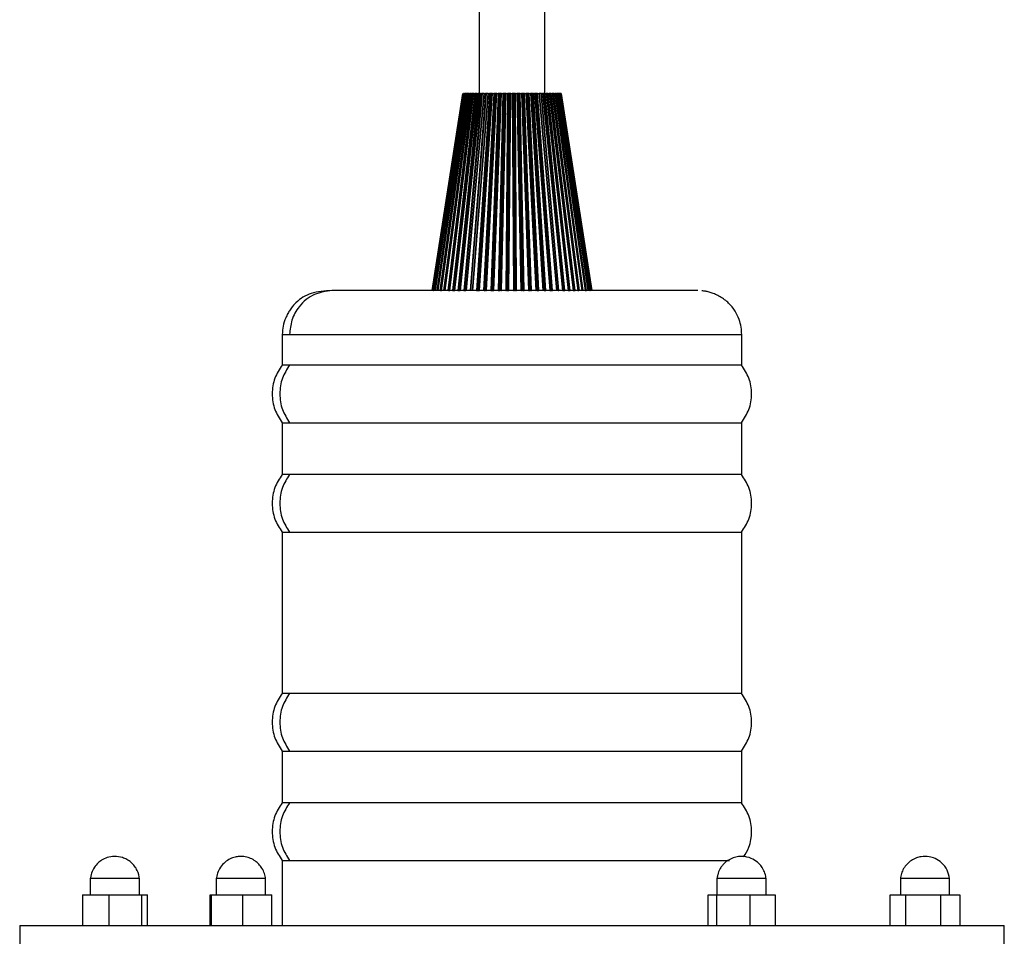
# Model space of a CAD drawing. Header units: millimetres. Extents: x 142 to 1148, y 353 to 845.
# Tile 12 of 139: x 356 to 365, y 368 to 376. Entities that reach past the tile are written whole.
import ezdxf

# ---------------------------------------------------------------- set-up
doc = ezdxf.new("R2010")
doc.units = ezdxf.units.MM

msp = doc.modelspace()

# ---------------------------------------------------------------- linework, layer by layer
at = {"color": 7, "linetype": 'Continuous', "lineweight": 25}
for p, q in [((360.5614, 534.9424), (360.5614, 375.5647)), ((361.1614, 375.5647), (361.1614, 534.9424)), ((360.1314, 373.7647), (360.4115, 375.5647)), ((360.412, 375.5647), (360.133, 373.7647)), ((360.1354, 373.7647), (360.4144, 375.5647)), ((360.4161, 375.5647), (360.1408, 373.7647)), ((360.145, 373.7647), (360.4204, 375.5647)), ((360.1459, 373.7647), (360.4214, 375.5647)), ((360.4243, 375.5647), (360.1551, 373.7647)), ((360.1597, 373.7647), (360.4289, 375.5647)), ((360.1629, 373.7647), (360.4324, 375.5647)), ((360.4365, 375.5647), (360.1758, 373.7647)), ((360.1808, 373.7647), (360.4414, 375.5647)), ((360.1863, 373.7647), (360.4472, 375.5647)), ((360.4525, 375.5647), (360.2028, 373.7647)), ((360.4577, 375.5647), (360.208, 373.7647)), ((360.2157, 373.7647), (360.4659, 375.5647)), ((360.4722, 375.5647), (360.2357, 373.7647)), ((360.4777, 375.5647), (360.2411, 373.7647)), ((360.251, 373.7647), (360.488, 375.5647)), ((360.4954, 375.5647), (360.2743, 373.7647)), ((360.5011, 375.5647), (360.2799, 373.7647)), ((360.2918, 373.7647), (360.5136, 375.5647)), ((360.522, 375.5647), (360.3182, 373.7647)), ((360.5278, 375.5647), (360.3239, 373.7647)), ((360.5417, 375.5647), (360.3373, 373.7647)), ((360.3378, 373.7647), (360.5423, 375.5647)), ((360.5516, 375.5647), (360.367, 373.7647)), ((360.5575, 375.5647), (360.3728, 373.7647)), ((360.5727, 375.5647), (360.3874, 373.7647)), ((360.3886, 373.7647), (360.5739, 375.5647)), ((360.4144, 375.5647), (360.4161, 375.5647)), ((360.4204, 375.5647), (360.4195, 375.5647)), ((360.584, 375.5647), (360.4203, 373.7647)), ((360.4214, 375.5647), (360.4204, 375.5647)), ((360.4214, 375.5647), (360.4243, 375.5647)), ((360.4244, 375.5647), (360.4243, 375.5647)), ((360.59, 375.5647), (360.4262, 373.7647)), ((360.4289, 375.5647), (360.4282, 375.5647)), ((360.4324, 375.5647), (360.4289, 375.5647)), ((360.4324, 375.5647), (360.4365, 375.5647)), ((360.6059, 375.5647), (360.4407, 373.7647)), ((360.4472, 375.5647), (360.4414, 375.5647)), ((360.6064, 375.5647), (360.4418, 373.7647)), ((360.4436, 373.7647), (360.6081, 375.5647)), ((360.4472, 375.5647), (360.4525, 375.5647)), ((360.4659, 375.5647), (360.4577, 375.5647)), ((360.4659, 375.5647), (360.4722, 375.5647)), ((360.619, 375.5647), (360.4776, 373.7647)), ((360.488, 375.5647), (360.4777, 375.5647)), ((360.6249, 375.5647), (360.4834, 373.7647)), ((360.488, 375.5647), (360.4954, 375.5647)), ((360.6397, 375.5647), (360.4969, 373.7647)), ((360.6423, 375.5647), (360.5001, 373.7647)), ((360.5136, 375.5647), (360.5011, 375.5647)), ((360.5024, 373.7647), (360.6446, 375.5647)), ((360.5136, 375.5647), (360.522, 375.5647)), ((360.5417, 375.5647), (360.5278, 375.5647)), ((360.6561, 375.5647), (360.5383, 373.7647)), ((360.5423, 375.5647), (360.5516, 375.5647)), ((360.662, 375.5647), (360.5441, 373.7647)), ((360.6755, 375.5647), (360.5565, 373.7647)), ((360.5727, 375.5647), (360.5575, 375.5647)), ((360.6802, 375.5647), (360.5616, 373.7647)), ((360.5644, 373.7647), (360.6831, 375.5647)), ((360.5739, 375.5647), (360.584, 375.5647)), ((360.6059, 375.5647), (360.59, 375.5647)), ((360.6951, 375.5647), (360.602, 373.7647)), ((360.7009, 375.5647), (360.6077, 373.7647)), ((360.6081, 375.5647), (360.619, 375.5647)), ((360.713, 375.5647), (360.6188, 373.7647)), ((360.6397, 375.5647), (360.6249, 375.5647)), ((360.7198, 375.5647), (360.6258, 373.7647)), ((360.6277, 373.7647), (360.7218, 375.5647)), ((360.6291, 373.7647), (360.7232, 375.5647)), ((360.6423, 375.5647), (360.6397, 375.5647)), ((360.6446, 375.5647), (360.6561, 375.5647)), ((360.6755, 375.5647), (360.662, 375.5647)), ((360.7356, 375.5647), (360.668, 373.7647)), ((360.7412, 375.5647), (360.6735, 373.7647)), ((360.6788, 375.5647), (360.6755, 375.5647)), ((360.6831, 375.5647), (360.6951, 375.5647)), ((360.7518, 375.5647), (360.6833, 373.7647)), ((360.7606, 375.5647), (360.6921, 373.7647)), ((360.696, 373.7647), (360.7645, 375.5647)), ((360.713, 375.5647), (360.7009, 375.5647)), ((360.7198, 375.5647), (360.713, 375.5647)), ((360.7232, 375.5647), (360.7356, 375.5647)), ((360.7772, 375.5647), (360.7358, 373.7647)), ((360.7826, 375.5647), (360.7411, 373.7647)), ((360.7518, 375.5647), (360.7412, 375.5647)), ((360.7916, 375.5647), (360.7494, 373.7647)), ((360.7606, 375.5647), (360.7518, 375.5647)), ((360.801, 375.5647), (360.7588, 373.7647)), ((360.8024, 375.5647), (360.76, 373.7647)), ((360.7643, 373.7647), (360.8067, 375.5647)), ((360.7645, 375.5647), (360.7772, 375.5647)), ((360.7916, 375.5647), (360.7826, 375.5647)), ((360.801, 375.5647), (360.7916, 375.5647)), ((360.8024, 375.5647), (360.801, 375.5647)), ((360.8196, 375.5647), (360.8047, 373.7647)), ((360.8067, 375.5647), (360.8196, 375.5647)), ((360.8247, 375.5647), (360.8098, 373.7647)), ((360.8321, 375.5647), (360.8165, 373.7647)), ((360.8321, 375.5647), (360.8247, 375.5647)), ((360.8416, 375.5647), (360.826, 373.7647)), ((360.8446, 375.5647), (360.8288, 373.7647)), ((360.8416, 375.5647), (360.8321, 375.5647)), ((360.8335, 373.7647), (360.8494, 375.5647)), ((360.8446, 375.5647), (360.8416, 375.5647)), ((360.8494, 375.5647), (360.8624, 375.5647)), ((360.8624, 375.5647), (360.8742, 373.7647)), ((360.8672, 375.5647), (360.8789, 373.7647)), ((360.8728, 375.5647), (360.8672, 375.5647)), ((360.8728, 375.5647), (360.884, 373.7647)), ((360.8824, 375.5647), (360.8728, 375.5647)), ((360.8824, 375.5647), (360.8936, 373.7647)), ((360.8871, 375.5647), (360.8824, 375.5647)), ((360.8871, 375.5647), (360.8979, 373.7647)), ((360.8922, 375.5647), (360.9052, 375.5647)), ((360.903, 373.7647), (360.8922, 375.5647)), ((360.9052, 375.5647), (360.9435, 373.7647)), ((360.9096, 375.5647), (360.9478, 373.7647)), ((360.9134, 375.5647), (360.9096, 375.5647)), ((360.9134, 375.5647), (360.9513, 373.7647)), ((360.923, 375.5647), (360.9134, 375.5647)), ((360.923, 375.5647), (360.9609, 373.7647)), ((360.9293, 375.5647), (360.923, 375.5647)), ((360.9293, 375.5647), (360.9666, 373.7647)), ((360.9348, 375.5647), (360.9476, 375.5647)), ((360.9721, 373.7647), (360.9348, 375.5647)), ((360.9476, 375.5647), (361.0121, 373.7647)), ((360.9516, 375.5647), (361.016, 373.7647)), ((360.9535, 375.5647), (360.9516, 375.5647)), ((360.9535, 375.5647), (361.0178, 373.7647)), ((360.963, 375.5647), (360.9535, 375.5647)), ((360.963, 375.5647), (361.0273, 373.7647)), ((360.9709, 375.5647), (360.963, 375.5647)), ((360.9709, 375.5647), (361.0344, 373.7647)), ((361.0402, 373.7647), (360.9767, 375.5647)), ((360.9767, 375.5647), (360.9892, 375.5647)), ((360.9892, 375.5647), (361.0793, 373.7647)), ((360.9927, 375.5647), (361.0828, 373.7647)), ((360.9929, 375.5647), (360.9927, 375.5647)), ((360.9929, 375.5647), (361.0829, 373.7647)), ((361.0021, 375.5647), (360.9929, 375.5647)), ((361.0021, 375.5647), (361.0922, 373.7647)), ((361.0115, 375.5647), (361.0021, 375.5647)), ((361.0115, 375.5647), (361.1007, 373.7647)), ((361.1066, 373.7647), (361.0175, 375.5647)), ((361.0175, 375.5647), (361.0296, 375.5647)), ((361.0296, 375.5647), (361.1445, 373.7647)), ((361.031, 375.5647), (361.146, 373.7647)), ((361.0327, 375.5647), (361.1476, 373.7647)), ((361.0399, 375.5647), (361.0327, 375.5647)), ((361.0399, 375.5647), (361.155, 373.7647)), ((361.0507, 375.5647), (361.0399, 375.5647)), ((361.0507, 375.5647), (361.1648, 373.7647)), ((361.1709, 373.7647), (361.0569, 375.5647)), ((361.0569, 375.5647), (361.0685, 375.5647)), ((361.0685, 375.5647), (361.2072, 373.7647)), ((361.0711, 375.5647), (361.2098, 373.7647)), ((361.0762, 375.5647), (361.0724, 375.5647)), ((361.0762, 375.5647), (361.2151, 373.7647)), ((361.0882, 375.5647), (361.0762, 375.5647)), ((361.0882, 375.5647), (361.2261, 373.7647)), ((361.2323, 373.7647), (361.0945, 375.5647)), ((361.0945, 375.5647), (361.1056, 375.5647)), ((361.1056, 375.5647), (361.2668, 373.7647)), ((361.1076, 375.5647), (361.2688, 373.7647)), ((361.1104, 375.5647), (361.1091, 375.5647)), ((361.1104, 375.5647), (361.272, 373.7647)), ((361.1237, 375.5647), (361.1104, 375.5647)), ((361.1237, 375.5647), (361.2841, 373.7647)), ((361.2904, 373.7647), (361.1301, 375.5647)), ((361.1301, 375.5647), (361.1404, 375.5647)), ((361.1404, 375.5647), (361.3226, 373.7647)), ((361.1419, 375.5647), (361.3241, 373.7647)), ((361.1425, 375.5647), (361.3253, 373.7647)), ((361.1568, 375.5647), (361.1425, 375.5647)), ((361.1568, 375.5647), (361.3383, 373.7647)), ((361.3446, 373.7647), (361.1632, 375.5647)), ((361.1632, 375.5647), (361.1727, 375.5647)), ((361.1727, 375.5647), (361.3743, 373.7647)), ((361.1737, 375.5647), (361.3753, 373.7647)), ((361.1872, 375.5647), (361.1737, 375.5647)), ((361.1872, 375.5647), (361.3882, 373.7647)), ((361.3944, 373.7647), (361.1935, 375.5647)), ((361.1935, 375.5647), (361.2022, 375.5647)), ((361.2022, 375.5647), (361.4214, 373.7647)), ((361.2026, 375.5647), (361.4218, 373.7647)), ((361.2031, 375.5647), (361.2026, 375.5647)), ((361.2147, 375.5647), (361.2035, 375.5647)), ((361.2147, 375.5647), (361.4333, 373.7647)), ((361.4394, 373.7647), (361.2209, 375.5647)), ((361.2209, 375.5647), (361.2286, 375.5647)), ((361.2286, 375.5647), (361.4634, 373.7647)), ((361.239, 375.5647), (361.2286, 375.5647)), ((361.239, 375.5647), (361.4732, 373.7647)), ((361.4792, 373.7647), (361.245, 375.5647)), ((361.245, 375.5647), (361.2516, 375.5647)), ((361.2516, 375.5647), (361.4999, 373.7647)), ((361.2598, 375.5647), (361.2516, 375.5647)), ((361.2598, 375.5647), (361.5076, 373.7647)), ((361.5134, 373.7647), (361.2656, 375.5647)), ((361.2656, 375.5647), (361.2712, 375.5647)), ((361.2712, 375.5647), (361.5306, 373.7647)), ((361.2771, 375.5647), (361.2712, 375.5647)), ((361.2771, 375.5647), (361.5361, 373.7647)), ((361.5416, 373.7647), (361.2826, 375.5647)), ((361.2826, 375.5647), (361.287, 375.5647)), ((361.287, 375.5647), (361.5553, 373.7647)), ((361.2906, 375.5647), (361.287, 375.5647)), ((361.2906, 375.5647), (361.5586, 373.7647)), ((361.2915, 375.5647), (361.2906, 375.5647)), ((361.5637, 373.7647), (361.2957, 375.5647)), ((361.2957, 375.5647), (361.299, 375.5647)), ((361.299, 375.5647), (361.5737, 373.7647)), ((361.3001, 375.5647), (361.299, 375.5647)), ((361.3001, 375.5647), (361.5747, 373.7647)), ((361.5795, 373.7647), (361.305, 375.5647)), ((361.305, 375.5647), (361.307, 375.5647)), ((361.307, 375.5647), (361.5857, 373.7647)), ((361.5887, 373.7647), (361.3102, 375.5647)), ((361.311, 375.5647), (361.5911, 373.7647)), ((361.5914, 373.7647), (361.3113, 375.5647)), ((360.145, 373.7647), (360.1459, 373.7647)), ((360.1586, 373.7647), (360.1597, 373.7647)), ((360.2066, 373.7647), (360.208, 373.7647)), ((360.208, 373.7647), (360.2157, 373.7647)), ((360.2799, 373.7647), (360.2918, 373.7647)), ((360.3239, 373.7647), (360.3373, 373.7647)), ((360.3728, 373.7647), (360.3874, 373.7647)), ((360.4262, 373.7647), (360.4407, 373.7647)), ((360.5441, 373.7647), (360.5565, 373.7647)), ((360.5565, 373.7647), (360.5616, 373.7647)), ((360.6077, 373.7647), (360.6188, 373.7647)), ((360.6735, 373.7647), (360.6833, 373.7647)), ((360.6833, 373.7647), (360.6921, 373.7647)), ((360.7411, 373.7647), (360.7494, 373.7647)), ((360.7588, 373.7647), (360.76, 373.7647)), ((360.8165, 373.7647), (360.826, 373.7647)), ((360.826, 373.7647), (360.8288, 373.7647)), ((360.8789, 373.7647), (360.884, 373.7647)), ((360.8936, 373.7647), (360.8979, 373.7647)), ((360.9478, 373.7647), (360.9513, 373.7647)), ((360.9609, 373.7647), (360.9666, 373.7647)), ((361.016, 373.7647), (361.0178, 373.7647)), ((361.0178, 373.7647), (361.0273, 373.7647)), ((361.0828, 373.7647), (361.0829, 373.7647)), ((361.0922, 373.7647), (361.1007, 373.7647)), ((361.155, 373.7647), (361.1648, 373.7647)), ((361.211, 373.7647), (361.2151, 373.7647)), ((361.2151, 373.7647), (361.2261, 373.7647)), ((361.2699, 373.7647), (361.272, 373.7647)), ((361.3253, 373.7647), (361.3383, 373.7647)), ((361.3753, 373.7647), (361.3882, 373.7647)), ((361.4218, 373.7647), (361.4333, 373.7647)), ((361.4645, 373.7647), (361.4732, 373.7647)), ((361.5306, 373.7647), (361.5361, 373.7647)), ((361.5737, 373.7647), (361.5747, 373.7647)), ((361.5747, 373.7647), (361.5762, 373.7647)), ((358.7614, 373.3647), (358.7614, 373.0847)), ((362.9614, 373.0847), (362.9614, 373.3647)), ((358.8287, 373.0847), (358.7614, 373.0847)), ((362.9614, 373.0847), (358.8287, 373.0847)), ((358.7614, 372.5579), (358.7614, 372.0847)), ((358.7614, 372.5579), (358.8287, 372.5579)), ((358.8287, 372.5579), (362.9614, 372.5579)), ((362.9614, 372.0847), (362.9614, 372.5579)), ((358.8287, 372.0847), (358.7614, 372.0847)), ((362.9614, 372.0847), (358.8287, 372.0847)), ((358.7614, 371.5579), (358.7614, 370.0847)), ((358.7614, 371.5579), (358.8287, 371.5579)), ((358.8287, 371.5579), (362.9614, 371.5579)), ((362.9614, 370.0847), (362.9614, 371.5579)), ((358.8287, 370.0847), (358.7614, 370.0847)), ((362.9614, 370.0847), (358.8287, 370.0847)), ((358.7614, 369.5579), (358.7614, 369.0847)), ((358.7614, 369.5579), (358.8287, 369.5579)), ((358.8287, 369.5579), (362.9614, 369.5579)), ((362.9614, 369.0847), (362.9614, 369.5579)), ((358.8287, 369.0847), (358.7614, 369.0847)), ((362.9614, 369.0847), (358.8287, 369.0847)), ((358.7614, 368.5579), (358.7614, 367.9647)), ((358.7614, 368.5579), (358.8287, 368.5579)), ((358.8287, 368.5579), (362.8486, 368.5579)), ((357.0067, 368.3947), (357.0067, 368.2447)), ((357.0067, 368.3947), (357.4567, 368.3947)), ((357.4567, 368.2447), (357.4567, 368.3947)), ((358.1581, 368.3947), (358.1581, 368.2447)), ((358.1581, 368.3947), (358.6081, 368.3947)), ((358.6081, 368.2447), (358.6081, 368.3947)), ((362.7345, 368.3947), (362.7345, 368.2447)), ((362.7345, 368.3947), (363.1845, 368.3947)), ((363.1845, 368.2447), (363.1845, 368.3947)), ((364.4114, 368.3947), (364.4114, 368.2447)), ((364.4186, 368.3947), (364.4154, 368.3947)), ((364.8614, 368.2447), (364.8614, 368.3947)), ((356.9343, 368.2447), (357.1795, 368.2447)), ((356.9343, 368.2447), (356.9343, 367.9647)), ((357.1795, 367.9647), (357.1795, 368.2447)), ((357.1795, 368.2447), (357.4768, 368.2447)), ((357.4768, 368.2447), (357.529, 368.2447)), ((357.4768, 367.9647), (357.4768, 368.2447)), ((357.529, 367.9647), (357.529, 368.2447)), ((358.1013, 368.2447), (358.1154, 368.2447)), ((358.1013, 367.9647), (358.1013, 368.2447)), ((358.1154, 368.2447), (358.3972, 368.2447)), ((358.1154, 367.9647), (358.1154, 368.2447)), ((358.3972, 368.2447), (358.3972, 367.9647)), ((358.3972, 368.2447), (358.6649, 368.2447)), ((358.6649, 367.9647), (358.6649, 368.2447)), ((362.6534, 368.2447), (362.7332, 368.2447)), ((362.6534, 367.9647), (362.6534, 368.2447)), ((362.7332, 368.2447), (363.0392, 368.2447)), ((362.7332, 367.9647), (362.7332, 368.2447)), ((363.0392, 367.9647), (363.0392, 368.2447)), ((363.0392, 368.2447), (363.2655, 368.2447)), ((363.2655, 368.2447), (363.2655, 367.9647)), ((364.3195, 367.9647), (364.3195, 368.2447)), ((364.3195, 368.2447), (364.4614, 368.2447)), ((364.4614, 367.9647), (364.4614, 368.2447)), ((364.4614, 368.2447), (364.7783, 368.2447)), ((364.7783, 368.2447), (364.7783, 367.9647)), ((364.7783, 368.2447), (364.9534, 368.2447)), ((364.9534, 368.2447), (364.9534, 367.9647)), ((356.3614, 367.9647), (356.3614, 367.7647)), ((356.3614, 367.9647), (365.3614, 367.9647)), ((365.3614, 367.7647), (365.3614, 367.9647))]:
    msp.add_line(p, q, dxfattribs=at)
at = {"color": 8, "linetype": 'Continuous', "lineweight": 25}
for p, q in [((360.4559, 374.4184), (360.3883, 373.7647)), ((358.7614, 373.3647), (358.8287, 373.3647)), ((358.8287, 373.3647), (362.9614, 373.3647))]:
    msp.add_line(p, q, dxfattribs=at)
at = {"color": 7, "linetype": 'Continuous', "lineweight": 25}
for points, knots in [([(360.4414, 375.5647), (360.4412, 375.5647), (360.4406, 375.5647), (360.4398, 375.5647), (360.439, 375.5647), (360.4383, 375.5647), (360.4376, 375.5647), (360.437, 375.5647), (360.4367, 375.5647), (360.4365, 375.5647)], [0, 0, 0, 0, 0.131831, 0.263666, 0.394792, 0.525148, 0.654808, 0.783916, 1, 1, 1, 1]), ([(360.4577, 375.5647), (360.4575, 375.5647), (360.4569, 375.5647), (360.4561, 375.5647), (360.4553, 375.5647), (360.4545, 375.5647), (360.4538, 375.5647), (360.4531, 375.5647), (360.4527, 375.5647), (360.4525, 375.5647)], [0, 0, 0, 0, 0.131831, 0.263666, 0.394792, 0.525148, 0.654808, 0.783916, 1, 1, 1, 1]), ([(360.4777, 375.5647), (360.4774, 375.5647), (360.4769, 375.5647), (360.476, 375.5647), (360.4752, 375.5647), (360.4744, 375.5647), (360.4737, 375.5647), (360.4729, 375.5647), (360.4725, 375.5647), (360.4722, 375.5647)], [0, 0, 0, 0, 0.131831, 0.263666, 0.394792, 0.525148, 0.654808, 0.783916, 1, 1, 1, 1]), ([(360.5011, 375.5647), (360.5009, 375.5647), (360.5003, 375.5647), (360.4995, 375.5647), (360.4986, 375.5647), (360.4978, 375.5647), (360.4971, 375.5647), (360.4962, 375.5647), (360.4957, 375.5647), (360.4954, 375.5647)], [0, 0, 0, 0, 0.131831, 0.263666, 0.394792, 0.525148, 0.654808, 0.783916, 1, 1, 1, 1]), ([(360.5278, 375.5647), (360.5276, 375.5647), (360.527, 375.5647), (360.5262, 375.5647), (360.5254, 375.5647), (360.5245, 375.5647), (360.5238, 375.5647), (360.5228, 375.5647), (360.5223, 375.5647), (360.522, 375.5647)], [0, 0, 0, 0, 0.131831, 0.263666, 0.394792, 0.525148, 0.654808, 0.783916, 1, 1, 1, 1]), ([(360.5423, 375.5647), (360.542, 375.5647), (360.5413, 375.5647), (360.5409, 375.5647), (360.5409, 375.5647), (360.541, 375.5647), (360.5412, 375.5647), (360.5416, 375.5647), (360.5417, 375.5647)], [0, 0, 0, 0, 0.242288, 0.484535, 0.604969, 0.725398, 0.845823, 1, 1, 1, 1]), ([(360.5575, 375.5647), (360.5573, 375.5647), (360.5568, 375.5647), (360.556, 375.5647), (360.5551, 375.5647), (360.5543, 375.5647), (360.5535, 375.5647), (360.5525, 375.5647), (360.552, 375.5647), (360.5516, 375.5647)], [0, 0, 0, 0, 0.131831, 0.263666, 0.394792, 0.525148, 0.654808, 0.783916, 1, 1, 1, 1]), ([(360.5739, 375.5647), (360.5735, 375.5647), (360.5727, 375.5647), (360.5723, 375.5647), (360.5721, 375.5647), (360.5722, 375.5647), (360.5723, 375.5647), (360.5726, 375.5647), (360.5727, 375.5647)], [0, 0, 0, 0, 0.242288, 0.484535, 0.604969, 0.725398, 0.845823, 1, 1, 1, 1]), ([(360.59, 375.5647), (360.5898, 375.5647), (360.5893, 375.5647), (360.5885, 375.5647), (360.5877, 375.5647), (360.5868, 375.5647), (360.586, 375.5647), (360.585, 375.5647), (360.5844, 375.5647), (360.584, 375.5647)], [0, 0, 0, 0, 0.131831, 0.263666, 0.394792, 0.525148, 0.654808, 0.783916, 1, 1, 1, 1]), ([(360.6081, 375.5647), (360.6077, 375.5647), (360.6068, 375.5647), (360.6062, 375.5647), (360.606, 375.5647), (360.6059, 375.5647), (360.606, 375.5647), (360.6062, 375.5647), (360.6064, 375.5647)], [0, 0, 0, 0, 0.242288, 0.484535, 0.604969, 0.725398, 0.845823, 1, 1, 1, 1]), ([(360.6249, 375.5647), (360.6247, 375.5647), (360.6243, 375.5647), (360.6235, 375.5647), (360.6227, 375.5647), (360.6219, 375.5647), (360.621, 375.5647), (360.62, 375.5647), (360.6194, 375.5647), (360.619, 375.5647)], [0, 0, 0, 0, 0.131831, 0.263666, 0.394792, 0.525148, 0.654808, 0.783916, 1, 1, 1, 1]), ([(360.6446, 375.5647), (360.6442, 375.5647), (360.6433, 375.5647), (360.6425, 375.5647), (360.6422, 375.5647), (360.6421, 375.5647), (360.6421, 375.5647), (360.6422, 375.5647), (360.6423, 375.5647)], [0, 0, 0, 0, 0.242288, 0.484535, 0.604969, 0.725398, 0.845823, 1, 1, 1, 1]), ([(360.662, 375.5647), (360.6618, 375.5647), (360.6614, 375.5647), (360.6607, 375.5647), (360.6599, 375.5647), (360.6591, 375.5647), (360.6582, 375.5647), (360.6572, 375.5647), (360.6565, 375.5647), (360.6561, 375.5647)], [0, 0, 0, 0, 0.131831, 0.263666, 0.394792, 0.525148, 0.654808, 0.783916, 1, 1, 1, 1]), ([(360.6831, 375.5647), (360.6826, 375.5647), (360.6816, 375.5647), (360.6808, 375.5647), (360.6803, 375.5647), (360.6801, 375.5647), (360.6801, 375.5647), (360.6802, 375.5647), (360.6802, 375.5647)], [0, 0, 0, 0, 0.242288, 0.484535, 0.604969, 0.725398, 0.845823, 1, 1, 1, 1]), ([(360.7009, 375.5647), (360.7007, 375.5647), (360.7003, 375.5647), (360.6996, 375.5647), (360.6989, 375.5647), (360.6981, 375.5647), (360.6973, 375.5647), (360.6963, 375.5647), (360.6955, 375.5647), (360.6951, 375.5647)], [0, 0, 0, 0, 0.131831, 0.263666, 0.394792, 0.525148, 0.654808, 0.783916, 1, 1, 1, 1]), ([(360.7232, 375.5647), (360.7227, 375.5647), (360.7216, 375.5647), (360.7207, 375.5647), (360.7202, 375.5647), (360.7199, 375.5647), (360.7197, 375.5647), (360.7197, 375.5647), (360.7198, 375.5647)], [0, 0, 0, 0, 0.242288, 0.484535, 0.604969, 0.725398, 0.845823, 1, 1, 1, 1]), ([(360.7412, 375.5647), (360.741, 375.5647), (360.7407, 375.5647), (360.7401, 375.5647), (360.7394, 375.5647), (360.7386, 375.5647), (360.7378, 375.5647), (360.7368, 375.5647), (360.7361, 375.5647), (360.7356, 375.5647)], [0, 0, 0, 0, 0.131831, 0.263666, 0.394792, 0.525148, 0.654808, 0.783916, 1, 1, 1, 1]), ([(360.7645, 375.5647), (360.764, 375.5647), (360.7629, 375.5647), (360.7619, 375.5647), (360.7612, 375.5647), (360.7609, 375.5647), (360.7606, 375.5647), (360.7606, 375.5647), (360.7606, 375.5647)], [0, 0, 0, 0, 0.242288, 0.484535, 0.604969, 0.725398, 0.845823, 1, 1, 1, 1]), ([(360.7826, 375.5647), (360.7825, 375.5647), (360.7822, 375.5647), (360.7816, 375.5647), (360.781, 375.5647), (360.7802, 375.5647), (360.7794, 375.5647), (360.7784, 375.5647), (360.7777, 375.5647), (360.7772, 375.5647)], [0, 0, 0, 0, 0.1318306, 0.2636655, 0.3947916, 0.5251482, 0.6548077, 0.7839161, 1, 1, 1, 1]), ([(360.8067, 375.5647), (360.8062, 375.5647), (360.8051, 375.5647), (360.804, 375.5647), (360.8032, 375.5647), (360.8028, 375.5647), (360.8025, 375.5647), (360.8024, 375.5647), (360.8024, 375.5647)], [0, 0, 0, 0, 0.242288, 0.484535, 0.604969, 0.725398, 0.845823, 1, 1, 1, 1]), ([(360.8247, 375.5647), (360.8246, 375.5647), (360.8244, 375.5647), (360.8239, 375.5647), (360.8233, 375.5647), (360.8226, 375.5647), (360.8218, 375.5647), (360.8208, 375.5647), (360.8201, 375.5647), (360.8196, 375.5647)], [0, 0, 0, 0, 0.131831, 0.263666, 0.394792, 0.525148, 0.654808, 0.783916, 1, 1, 1, 1]), ([(360.8494, 375.5647), (360.8489, 375.5647), (360.8478, 375.5647), (360.8466, 375.5647), (360.8458, 375.5647), (360.8453, 375.5647), (360.8449, 375.5647), (360.8447, 375.5647), (360.8446, 375.5647)], [0, 0, 0, 0, 0.242288, 0.484535, 0.604969, 0.725398, 0.845823, 1, 1, 1, 1]), ([(360.8672, 375.5647), (360.8671, 375.5647), (360.8669, 375.5647), (360.8665, 375.5647), (360.8659, 375.5647), (360.8653, 375.5647), (360.8646, 375.5647), (360.8636, 375.5647), (360.8629, 375.5647), (360.8624, 375.5647)], [0, 0, 0, 0, 0.131831, 0.263666, 0.394792, 0.525148, 0.654808, 0.783916, 1, 1, 1, 1]), ([(360.8922, 375.5647), (360.8917, 375.5647), (360.8906, 375.5647), (360.8893, 375.5647), (360.8884, 375.5647), (360.8879, 375.5647), (360.8874, 375.5647), (360.8872, 375.5647), (360.8871, 375.5647)], [0, 0, 0, 0, 0.242288, 0.4845354, 0.6049692, 0.7253981, 0.8458225, 1, 1, 1, 1]), ([(360.9096, 375.5647), (360.9095, 375.5647), (360.9094, 375.5647), (360.909, 375.5647), (360.9085, 375.5647), (360.908, 375.5647), (360.9073, 375.5647), (360.9064, 375.5647), (360.9057, 375.5647), (360.9052, 375.5647)], [0, 0, 0, 0, 0.131831, 0.263666, 0.394792, 0.525148, 0.654808, 0.783916, 1, 1, 1, 1]), ([(360.9348, 375.5647), (360.9342, 375.5647), (360.9331, 375.5647), (360.9318, 375.5647), (360.9309, 375.5647), (360.9303, 375.5647), (360.9297, 375.5647), (360.9294, 375.5647), (360.9293, 375.5647)], [0, 0, 0, 0, 0.242288, 0.484535, 0.604969, 0.725398, 0.845823, 1, 1, 1, 1]), ([(360.9516, 375.5647), (360.9515, 375.5647), (360.9514, 375.5647), (360.9512, 375.5647), (360.9507, 375.5647), (360.9502, 375.5647), (360.9496, 375.5647), (360.9487, 375.5647), (360.948, 375.5647), (360.9476, 375.5647)], [0, 0, 0, 0, 0.131831, 0.263666, 0.394792, 0.525148, 0.654808, 0.783916, 1, 1, 1, 1]), ([(360.9767, 375.5647), (360.9761, 375.5647), (360.975, 375.5647), (360.9736, 375.5647), (360.9726, 375.5647), (360.972, 375.5647), (360.9714, 375.5647), (360.9711, 375.5647), (360.9709, 375.5647)], [0, 0, 0, 0, 0.242288, 0.484535, 0.604969, 0.725398, 0.845823, 1, 1, 1, 1]), ([(360.9927, 375.5647), (360.9927, 375.5647), (360.9927, 375.5647), (360.9925, 375.5647), (360.9921, 375.5647), (360.9917, 375.5647), (360.9911, 375.5647), (360.9903, 375.5647), (360.9896, 375.5647), (360.9892, 375.5647)], [0, 0, 0, 0, 0.131831, 0.263666, 0.394792, 0.525148, 0.654808, 0.783916, 1, 1, 1, 1]), ([(361.0175, 375.5647), (361.0169, 375.5647), (361.0159, 375.5647), (361.0145, 375.5647), (361.0134, 375.5647), (361.0127, 375.5647), (361.012, 375.5647), (361.0117, 375.5647), (361.0115, 375.5647)], [0, 0, 0, 0, 0.242288, 0.484535, 0.604969, 0.725398, 0.845823, 1, 1, 1, 1]), ([(361.0327, 375.5647), (361.0327, 375.5647), (361.0327, 375.5647), (361.0326, 375.5647), (361.0323, 375.5647), (361.0319, 375.5647), (361.0314, 375.5647), (361.0307, 375.5647), (361.03, 375.5647), (361.0296, 375.5647)], [0, 0, 0, 0, 0.131831, 0.263666, 0.394792, 0.525148, 0.654808, 0.783916, 1, 1, 1, 1]), ([(361.0569, 375.5647), (361.0564, 375.5647), (361.0553, 375.5647), (361.0539, 375.5647), (361.0528, 375.5647), (361.0521, 375.5647), (361.0514, 375.5647), (361.051, 375.5647), (361.0507, 375.5647)], [0, 0, 0, 0, 0.242288, 0.484535, 0.604969, 0.725398, 0.845823, 1, 1, 1, 1]), ([(361.0711, 375.5647), (361.0712, 375.5647), (361.0712, 375.5647), (361.0712, 375.5647), (361.071, 375.5647), (361.0707, 375.5647), (361.0702, 375.5647), (361.0695, 375.5647), (361.0689, 375.5647), (361.0685, 375.5647)], [0, 0, 0, 0, 0.131831, 0.263666, 0.394792, 0.525148, 0.654808, 0.783916, 1, 1, 1, 1]), ([(361.0945, 375.5647), (361.094, 375.5647), (361.093, 375.5647), (361.0916, 375.5647), (361.0905, 375.5647), (361.0897, 375.5647), (361.089, 375.5647), (361.0885, 375.5647), (361.0882, 375.5647)], [0, 0, 0, 0, 0.242288, 0.484536, 0.604969, 0.725398, 0.845823, 1, 1, 1, 1]), ([(361.1076, 375.5647), (361.1077, 375.5647), (361.1078, 375.5647), (361.1078, 375.5647), (361.1077, 375.5647), (361.1075, 375.5647), (361.1071, 375.5647), (361.1065, 375.5647), (361.1059, 375.5647), (361.1056, 375.5647)], [0, 0, 0, 0, 0.131831, 0.263666, 0.394792, 0.525148, 0.654808, 0.783916, 1, 1, 1, 1]), ([(361.1301, 375.5647), (361.1296, 375.5647), (361.1286, 375.5647), (361.1272, 375.5647), (361.1261, 375.5647), (361.1253, 375.5647), (361.1245, 375.5647), (361.124, 375.5647), (361.1237, 375.5647)], [0, 0, 0, 0, 0.242288, 0.484535, 0.604969, 0.725398, 0.845823, 1, 1, 1, 1]), ([(361.1419, 375.5647), (361.142, 375.5647), (361.1422, 375.5647), (361.1423, 375.5647), (361.1423, 375.5647), (361.1421, 375.5647), (361.1418, 375.5647), (361.1413, 375.5647), (361.1407, 375.5647), (361.1404, 375.5647)], [0, 0, 0, 0, 0.131831, 0.263666, 0.394792, 0.525148, 0.654808, 0.783916, 1, 1, 1, 1]), ([(361.1632, 375.5647), (361.1627, 375.5647), (361.1618, 375.5647), (361.1604, 375.5647), (361.1593, 375.5647), (361.1585, 375.5647), (361.1576, 375.5647), (361.1571, 375.5647), (361.1568, 375.5647)], [0, 0, 0, 0, 0.242288, 0.484535, 0.604969, 0.725398, 0.845823, 1, 1, 1, 1]), ([(361.1737, 375.5647), (361.1738, 375.5647), (361.174, 375.5647), (361.1742, 375.5647), (361.1742, 375.5647), (361.1741, 375.5647), (361.1739, 375.5647), (361.1735, 375.5647), (361.173, 375.5647), (361.1727, 375.5647)], [0, 0, 0, 0, 0.131831, 0.263666, 0.394792, 0.525148, 0.654808, 0.783916, 1, 1, 1, 1]), ([(361.1935, 375.5647), (361.1931, 375.5647), (361.1923, 375.5647), (361.1909, 375.5647), (361.1898, 375.5647), (361.189, 375.5647), (361.1881, 375.5647), (361.1876, 375.5647), (361.1872, 375.5647)], [0, 0, 0, 0, 0.242288, 0.484535, 0.604969, 0.725398, 0.845823, 1, 1, 1, 1]), ([(361.2026, 375.5647), (361.2027, 375.5647), (361.203, 375.5647), (361.2033, 375.5647), (361.2034, 375.5647), (361.2034, 375.5647), (361.2032, 375.5647), (361.2029, 375.5647), (361.2024, 375.5647), (361.2022, 375.5647)], [0, 0, 0, 0, 0.131831, 0.263666, 0.394792, 0.525148, 0.654808, 0.783916, 1, 1, 1, 1]), ([(361.2209, 375.5647), (361.2205, 375.5647), (361.2198, 375.5647), (361.2184, 375.5647), (361.2174, 375.5647), (361.2165, 375.5647), (361.2156, 375.5647), (361.215, 375.5647), (361.2147, 375.5647)], [0, 0, 0, 0, 0.242288, 0.484535, 0.604969, 0.725398, 0.845822, 1, 1, 1, 1]), ([(361.2284, 375.5647), (361.2286, 375.5647), (361.2289, 375.5647), (361.2292, 375.5647), (361.2294, 375.5647), (361.2295, 375.5647), (361.2294, 375.5647), (361.2292, 375.5647), (361.2288, 375.5647), (361.2286, 375.5647)], [0, 0, 0, 0, 0.131831, 0.263666, 0.394792, 0.525148, 0.654808, 0.783916, 1, 1, 1, 1]), ([(361.245, 375.5647), (361.2447, 375.5647), (361.244, 375.5647), (361.2427, 375.5647), (361.2417, 375.5647), (361.2408, 375.5647), (361.2399, 375.5647), (361.2393, 375.5647), (361.239, 375.5647)], [0, 0, 0, 0, 0.242288, 0.484535, 0.604969, 0.725398, 0.845823, 1, 1, 1, 1]), ([(361.2514, 375.5647), (361.2516, 375.5647), (361.2519, 375.5647), (361.2521, 375.5647), (361.2523, 375.5647), (361.2523, 375.5647), (361.2521, 375.5647), (361.2518, 375.5647), (361.2516, 375.5647)], [0, 0, 0, 0, 0.151854, 0.302891, 0.453042, 0.602391, 0.751104, 1, 1, 1, 1]), ([(361.2656, 375.5647), (361.2653, 375.5647), (361.2647, 375.5647), (361.2636, 375.5647), (361.2625, 375.5647), (361.2617, 375.5647), (361.2608, 375.5647), (361.2602, 375.5647), (361.2598, 375.5647)], [0, 0, 0, 0, 0.242288, 0.484535, 0.604969, 0.725398, 0.845823, 1, 1, 1, 1]), ([(361.2826, 375.5647), (361.2823, 375.5647), (361.2819, 375.5647), (361.2807, 375.5647), (361.2798, 375.5647), (361.279, 375.5647), (361.2781, 375.5647), (361.2774, 375.5647), (361.2771, 375.5647)], [0, 0, 0, 0, 0.242288, 0.484535, 0.604969, 0.725398, 0.845823, 1, 1, 1, 1]), ([(361.2957, 375.5647), (361.2955, 375.5647), (361.2952, 375.5647), (361.2941, 375.5647), (361.2934, 375.5647), (361.2932, 375.5647)], [0, 0, 0, 0, 0.400496, 0.800926, 1, 1, 1, 1]), ([(361.3014, 375.5647), (361.3013, 375.5647), (361.3009, 375.5647), (361.3005, 375.5647), (361.3001, 375.5647)], [0, 0, 0, 0, 0.164496, 1, 1, 1, 1]), ([(361.305, 375.5647), (361.3048, 375.5647), (361.3045, 375.5647), (361.3036, 375.5647), (361.3029, 375.5647), (361.3027, 375.5647)], [0, 0, 0, 0, 0.400496, 0.800926, 1, 1, 1, 1]), ([(361.3102, 375.5647), (361.3101, 375.5647), (361.3099, 375.5647), (361.3091, 375.5647), (361.3085, 375.5647), (361.3083, 375.5647)], [0, 0, 0, 0, 0.406256, 0.812444, 1, 1, 1, 1]), ([(359.2159, 373.7647), (359.1494, 373.7606), (359.0527, 373.7546), (358.9577, 373.7122), (358.9007, 373.6702), (358.8595, 373.6256), (358.8337, 373.5911), (358.8113, 373.5544), (358.7864, 373.5031), (358.7656, 373.4382), (358.7628, 373.3896), (358.7614, 373.3647)], [0, 0, 0, 0, 0.351025, 0.510347, 0.631219, 0.679566, 0.723605, 0.76641, 0.810171, 0.903063, 1, 1, 1, 1]), ([(359.2159, 373.7647), (359.161, 373.7577), (359.0469, 373.743), (358.917, 373.6348), (358.8414, 373.5002), (358.8328, 373.4087), (358.8287, 373.3647)], [0, 0, 0, 0, 0.270261, 0.562429, 0.789736, 1, 1, 1, 1]), ([(362.5607, 373.7647), (362.553, 373.7647), (362.5369, 373.7647), (362.4575, 373.7647), (362.3612, 373.7647), (362.2324, 373.7647), (362.0174, 373.7647), (361.6848, 373.7647), (361.2928, 373.7647), (360.8744, 373.7647), (360.4676, 373.7647), (360.104, 373.7647), (359.8029, 373.7647), (359.5696, 373.7647), (359.401, 373.7647), (359.2841, 373.7647), (359.2377, 373.7647), (359.2159, 373.7647)], [0, 0, 0, 0, 0.059453, 0.125924, 0.16183, 0.199419, 0.279026, 0.36339, 0.450351, 0.537311, 0.621675, 0.701283, 0.774677, 0.841148, 0.900601, 0.953364, 1, 1, 1, 1]), ([(360.1551, 373.7647), (360.1553, 373.7647), (360.1556, 373.7647), (360.1561, 373.7647), (360.1563, 373.7647)], [0, 0, 0, 0, 0.669087, 1, 1, 1, 1]), ([(360.2157, 373.7647), (360.2156, 373.7647), (360.2153, 373.7647), (360.2151, 373.7647), (360.2152, 373.7647), (360.2154, 373.7647), (360.2156, 373.7647), (360.2157, 373.7647)], [0, 0, 0, 0, 0.090122, 0.450584, 0.628363, 0.81129, 1, 1, 1, 1]), ([(360.2517, 373.7647), (360.2513, 373.7647), (360.2508, 373.7647), (360.2503, 373.7647), (360.2502, 373.7647), (360.2503, 373.7647), (360.2506, 373.7647), (360.2509, 373.7647), (360.251, 373.7647)], [0, 0, 0, 0, 0.25052, 0.374449, 0.622271, 0.744496, 0.870259, 1, 1, 1, 1]), ([(360.2919, 373.7647), (360.2916, 373.7647), (360.2911, 373.7647), (360.2907, 373.7647), (360.2907, 373.7647), (360.2911, 373.7647), (360.2915, 373.7647), (360.2918, 373.7647)], [0, 0, 0, 0, 0.250768, 0.374819, 0.622887, 0.745233, 1, 1, 1, 1]), ([(360.3182, 373.7647), (360.3186, 373.7647), (360.3192, 373.7647), (360.3202, 373.7647), (360.321, 373.7647), (360.3218, 373.7647), (360.3228, 373.7647), (360.3235, 373.7647), (360.3239, 373.7647)], [0, 0, 0, 0, 0.264125, 0.394754, 0.525379, 0.655999, 0.786613, 1, 1, 1, 1]), ([(360.3373, 373.7647), (360.337, 373.7647), (360.3366, 373.7647), (360.3364, 373.7647), (360.3365, 373.7647), (360.3368, 373.7647), (360.3373, 373.7647), (360.3376, 373.7647), (360.3378, 373.7647)], [0, 0, 0, 0, 0.25052, 0.374449, 0.622271, 0.744496, 0.870259, 1, 1, 1, 1]), ([(360.367, 373.7647), (360.3674, 373.7647), (360.3681, 373.7647), (360.3691, 373.7647), (360.37, 373.7647), (360.3708, 373.7647), (360.3718, 373.7647), (360.3724, 373.7647), (360.3728, 373.7647)], [0, 0, 0, 0, 0.264125, 0.394754, 0.525379, 0.655998, 0.786613, 1, 1, 1, 1]), ([(360.3874, 373.7647), (360.3872, 373.7647), (360.3869, 373.7647), (360.3868, 373.7647), (360.387, 373.7647), (360.3875, 373.7647), (360.3881, 373.7647), (360.3886, 373.7647)], [0, 0, 0, 0, 0.250768, 0.374819, 0.622887, 0.745233, 1, 1, 1, 1]), ([(360.4203, 373.7647), (360.4205, 373.7647), (360.4209, 373.7647), (360.4217, 373.7647), (360.4225, 373.7647), (360.4233, 373.7647), (360.4242, 373.7647), (360.4251, 373.7647), (360.4258, 373.7647), (360.4262, 373.7647)], [0, 0, 0, 0, 0.130513, 0.260922, 0.391328, 0.521729, 0.652126, 0.782518, 1, 1, 1, 1]), ([(360.5383, 373.7647), (360.5388, 373.7647), (360.5396, 373.7647), (360.5407, 373.7647), (360.5415, 373.7647), (360.5423, 373.7647), (360.5432, 373.7647), (360.5438, 373.7647), (360.5441, 373.7647)], [0, 0, 0, 0, 0.264125, 0.394754, 0.525379, 0.655998, 0.786613, 1, 1, 1, 1]), ([(360.5616, 373.7647), (360.5615, 373.7647), (360.5614, 373.7647), (360.5617, 373.7647), (360.5622, 373.7647), (360.5631, 373.7647), (360.5639, 373.7647), (360.5644, 373.7647)], [0, 0, 0, 0, 0.250768, 0.374819, 0.622887, 0.745233, 1, 1, 1, 1]), ([(360.6258, 373.7647), (360.6258, 373.7647), (360.6257, 373.7647), (360.6262, 373.7647), (360.6268, 373.7647), (360.6278, 373.7647), (360.6286, 373.7647), (360.6291, 373.7647)], [0, 0, 0, 0, 0.250768, 0.374819, 0.622887, 0.745233, 1, 1, 1, 1]), ([(360.668, 373.7647), (360.6683, 373.7647), (360.6688, 373.7647), (360.6697, 373.7647), (360.6705, 373.7647), (360.6713, 373.7647), (360.672, 373.7647), (360.6728, 373.7647), (360.6733, 373.7647), (360.6735, 373.7647)], [0, 0, 0, 0, 0.130513, 0.260922, 0.391328, 0.521729, 0.652126, 0.782518, 1, 1, 1, 1]), ([(360.6921, 373.7647), (360.6922, 373.7647), (360.6922, 373.7647), (360.6928, 373.7647), (360.6935, 373.7647), (360.6944, 373.7647), (360.6951, 373.7647), (360.6957, 373.7647), (360.696, 373.7647)], [0, 0, 0, 0, 0.25052, 0.374449, 0.622271, 0.744496, 0.870259, 1, 1, 1, 1]), ([(360.7358, 373.7647), (360.7364, 373.7647), (360.7372, 373.7647), (360.7383, 373.7647), (360.739, 373.7647), (360.7397, 373.7647), (360.7405, 373.7647), (360.7409, 373.7647), (360.7411, 373.7647)], [0, 0, 0, 0, 0.264125, 0.394754, 0.525379, 0.655999, 0.786613, 1, 1, 1, 1]), ([(360.76, 373.7647), (360.7601, 373.7647), (360.7602, 373.7647), (360.7609, 373.7647), (360.7617, 373.7647), (360.7629, 373.7647), (360.7637, 373.7647), (360.7643, 373.7647)], [0, 0, 0, 0, 0.250768, 0.374819, 0.622887, 0.745233, 1, 1, 1, 1]), ([(360.8047, 373.7647), (360.805, 373.7647), (360.8056, 373.7647), (360.8064, 373.7647), (360.8072, 373.7647), (360.8079, 373.7647), (360.8085, 373.7647), (360.8092, 373.7647), (360.8096, 373.7647), (360.8098, 373.7647)], [0, 0, 0, 0, 0.130513, 0.260922, 0.391328, 0.521729, 0.652126, 0.782518, 1, 1, 1, 1]), ([(360.8288, 373.7647), (360.8289, 373.7647), (360.8292, 373.7647), (360.83, 373.7647), (360.8308, 373.7647), (360.8318, 373.7647), (360.8326, 373.7647), (360.8332, 373.7647), (360.8335, 373.7647)], [0, 0, 0, 0, 0.25052, 0.374449, 0.622271, 0.744496, 0.870259, 1, 1, 1, 1]), ([(360.8742, 373.7647), (360.8747, 373.7647), (360.8756, 373.7647), (360.8766, 373.7647), (360.8773, 373.7647), (360.8779, 373.7647), (360.8785, 373.7647), (360.8787, 373.7647), (360.8789, 373.7647)], [0, 0, 0, 0, 0.264125, 0.394754, 0.525379, 0.655999, 0.786613, 1, 1, 1, 1]), ([(360.8979, 373.7647), (360.8981, 373.7647), (360.8984, 373.7647), (360.8993, 373.7647), (360.9002, 373.7647), (360.9015, 373.7647), (360.9024, 373.7647), (360.903, 373.7647)], [0, 0, 0, 0, 0.250768, 0.374819, 0.622887, 0.745233, 1, 1, 1, 1]), ([(360.9666, 373.7647), (360.9669, 373.7647), (360.9673, 373.7647), (360.9683, 373.7647), (360.9693, 373.7647), (360.9703, 373.7647), (360.9712, 373.7647), (360.9718, 373.7647), (360.9721, 373.7647)], [0, 0, 0, 0, 0.25052, 0.374449, 0.622271, 0.744496, 0.870259, 1, 1, 1, 1]), ([(361.0121, 373.7647), (361.0126, 373.7647), (361.0134, 373.7647), (361.0143, 373.7647), (361.0149, 373.7647), (361.0154, 373.7647), (361.0158, 373.7647), (361.0159, 373.7647), (361.016, 373.7647)], [0, 0, 0, 0, 0.264125, 0.394754, 0.525379, 0.655999, 0.786613, 1, 1, 1, 1]), ([(361.0344, 373.7647), (361.0347, 373.7647), (361.0352, 373.7647), (361.0363, 373.7647), (361.0373, 373.7647), (361.0387, 373.7647), (361.0396, 373.7647), (361.0402, 373.7647)], [0, 0, 0, 0, 0.250768, 0.374819, 0.622887, 0.745233, 1, 1, 1, 1]), ([(361.0793, 373.7647), (361.0798, 373.7647), (361.0806, 373.7647), (361.0814, 373.7647), (361.0819, 373.7647), (361.0823, 373.7647), (361.0827, 373.7647), (361.0828, 373.7647), (361.0828, 373.7647)], [0, 0, 0, 0, 0.264125, 0.394754, 0.525379, 0.655999, 0.786613, 1, 1, 1, 1]), ([(361.1007, 373.7647), (361.101, 373.7647), (361.1015, 373.7647), (361.1027, 373.7647), (361.1038, 373.7647), (361.1052, 373.7647), (361.1061, 373.7647), (361.1066, 373.7647)], [0, 0, 0, 0, 0.250768, 0.374819, 0.622887, 0.745233, 1, 1, 1, 1]), ([(361.1648, 373.7647), (361.1651, 373.7647), (361.1657, 373.7647), (361.167, 373.7647), (361.1681, 373.7647), (361.1692, 373.7647), (361.1701, 373.7647), (361.1706, 373.7647), (361.1709, 373.7647)], [0, 0, 0, 0, 0.25052, 0.374449, 0.622271, 0.744496, 0.870259, 1, 1, 1, 1]), ([(361.2072, 373.7647), (361.2075, 373.7647), (361.2079, 373.7647), (361.2085, 373.7647), (361.209, 373.7647), (361.2094, 373.7647), (361.2097, 373.7647), (361.2099, 373.7647), (361.2098, 373.7647), (361.2098, 373.7647)], [0, 0, 0, 0, 0.130513, 0.260922, 0.391328, 0.521729, 0.652126, 0.782518, 1, 1, 1, 1]), ([(361.2261, 373.7647), (361.2265, 373.7647), (361.2271, 373.7647), (361.2285, 373.7647), (361.2296, 373.7647), (361.2307, 373.7647), (361.2315, 373.7647), (361.2321, 373.7647), (361.2323, 373.7647)], [0, 0, 0, 0, 0.25052, 0.374449, 0.622271, 0.744496, 0.870259, 1, 1, 1, 1]), ([(361.2668, 373.7647), (361.2672, 373.7647), (361.2679, 373.7647), (361.2684, 373.7647), (361.2688, 373.7647), (361.2689, 373.7647), (361.269, 373.7647), (361.2689, 373.7647), (361.2688, 373.7647)], [0, 0, 0, 0, 0.264125, 0.394754, 0.525379, 0.655999, 0.786613, 1, 1, 1, 1]), ([(361.2841, 373.7647), (361.2846, 373.7647), (361.2853, 373.7647), (361.2866, 373.7647), (361.2878, 373.7647), (361.2892, 373.7647), (361.2899, 373.7647), (361.2904, 373.7647)], [0, 0, 0, 0, 0.250768, 0.374819, 0.622887, 0.745233, 1, 1, 1, 1]), ([(361.3226, 373.7647), (361.323, 373.7647), (361.3236, 373.7647), (361.3241, 373.7647), (361.3244, 373.7647), (361.3245, 373.7647), (361.3245, 373.7647), (361.3242, 373.7647), (361.3241, 373.7647)], [0, 0, 0, 0, 0.264125, 0.394754, 0.525379, 0.655999, 0.786613, 1, 1, 1, 1]), ([(361.3383, 373.7647), (361.3388, 373.7647), (361.3395, 373.7647), (361.3409, 373.7647), (361.3421, 373.7647), (361.3434, 373.7647), (361.3441, 373.7647), (361.3446, 373.7647)], [0, 0, 0, 0, 0.250768, 0.374819, 0.622887, 0.745233, 1, 1, 1, 1]), ([(361.3743, 373.7647), (361.3747, 373.7647), (361.3752, 373.7647), (361.3756, 373.7647), (361.3758, 373.7647), (361.3758, 373.7647), (361.3757, 373.7647), (361.3754, 373.7647), (361.3753, 373.7647)], [0, 0, 0, 0, 0.264125, 0.394754, 0.525379, 0.655999, 0.786613, 1, 1, 1, 1]), ([(361.3882, 373.7647), (361.3887, 373.7647), (361.3895, 373.7647), (361.3909, 373.7647), (361.392, 373.7647), (361.3933, 373.7647), (361.394, 373.7647), (361.3944, 373.7647)], [0, 0, 0, 0, 0.250768, 0.374819, 0.622887, 0.745233, 1, 1, 1, 1]), ([(361.4214, 373.7647), (361.4216, 373.7647), (361.4219, 373.7647), (361.4222, 373.7647), (361.4225, 373.7647), (361.4226, 373.7647), (361.4225, 373.7647), (361.4223, 373.7647), (361.422, 373.7647), (361.4218, 373.7647)], [0, 0, 0, 0, 0.130513, 0.260922, 0.391328, 0.521729, 0.652126, 0.782518, 1, 1, 1, 1]), ([(361.4333, 373.7647), (361.4338, 373.7647), (361.4346, 373.7647), (361.4361, 373.7647), (361.4372, 373.7647), (361.4384, 373.7647), (361.439, 373.7647), (361.4394, 373.7647)], [0, 0, 0, 0, 0.250768, 0.374819, 0.622887, 0.745233, 1, 1, 1, 1]), ([(361.5361, 373.7647), (361.5367, 373.7647), (361.5376, 373.7647), (361.5389, 373.7647), (361.5399, 373.7647), (361.541, 373.7647), (361.5414, 373.7647), (361.5416, 373.7647)], [0, 0, 0, 0, 0.250768, 0.374819, 0.622887, 0.745233, 1, 1, 1, 1]), ([(362.9614, 373.3647), (362.9604, 373.3865), (362.9582, 373.4317), (362.9382, 373.5062), (362.8995, 373.5849), (362.8446, 373.6518), (362.7815, 373.7005), (362.729, 373.7275), (362.7013, 373.7389), (362.6814, 373.746), (362.6626, 373.7516), (362.6373, 373.7578), (362.6139, 373.7616), (362.6021, 373.7624), (362.5965, 373.7628)], [0, 0, 0, 0, 0.0969002, 0.2007294, 0.3220984, 0.4727121, 0.6232198, 0.6891931, 0.7204211, 0.751789, 0.784992, 0.8220432, 0.915687, 1, 1, 1, 1]), ([(358.7615, 373.0847), (358.7362, 373.0459), (358.6841, 372.9662), (358.6617, 372.8213), (358.6841, 372.6764), (358.7362, 372.5966), (358.7615, 372.5579)], [0, 0, 0, 0, 0.242775, 0.5, 0.757225, 1, 1, 1, 1]), ([(358.8287, 373.0847), (358.8042, 373.0459), (358.7538, 372.9662), (358.7321, 372.8213), (358.7538, 372.6764), (358.8042, 372.5966), (358.8287, 372.5579)], [0, 0, 0, 0, 0.242775, 0.5, 0.757225, 1, 1, 1, 1]), ([(362.9591, 372.5579), (362.9843, 372.5966), (363.0364, 372.6764), (363.0588, 372.8213), (363.0364, 372.9662), (362.9843, 373.0459), (362.9591, 373.0847)], [0, 0, 0, 0, 0.242775, 0.5, 0.757225, 1, 1, 1, 1]), ([(358.7615, 372.0847), (358.7362, 372.0459), (358.6841, 371.9662), (358.6617, 371.8213), (358.6841, 371.6764), (358.7362, 371.5966), (358.7615, 371.5579)], [0, 0, 0, 0, 0.242775, 0.5, 0.757225, 1, 1, 1, 1]), ([(358.8287, 372.0847), (358.8042, 372.0459), (358.7538, 371.9662), (358.7321, 371.8213), (358.7538, 371.6764), (358.8042, 371.5966), (358.8287, 371.5579)], [0, 0, 0, 0, 0.242775, 0.5, 0.757225, 1, 1, 1, 1]), ([(362.9591, 371.5579), (362.9843, 371.5966), (363.0364, 371.6764), (363.0588, 371.8213), (363.0364, 371.9662), (362.9843, 372.0459), (362.9591, 372.0847)], [0, 0, 0, 0, 0.242775, 0.5, 0.757225, 1, 1, 1, 1]), ([(358.7615, 370.0847), (358.7362, 370.0459), (358.6841, 369.9662), (358.6617, 369.8213), (358.6841, 369.6764), (358.7362, 369.5966), (358.7615, 369.5579)], [0, 0, 0, 0, 0.242775, 0.5, 0.757225, 1, 1, 1, 1]), ([(358.8287, 370.0847), (358.8042, 370.0459), (358.7538, 369.9662), (358.7321, 369.8213), (358.7538, 369.6764), (358.8042, 369.5966), (358.8287, 369.5579)], [0, 0, 0, 0, 0.242775, 0.5, 0.757225, 1, 1, 1, 1]), ([(362.9591, 369.5579), (362.9843, 369.5966), (363.0364, 369.6764), (363.0588, 369.8213), (363.0364, 369.9662), (362.9843, 370.0459), (362.9591, 370.0847)], [0, 0, 0, 0, 0.242775, 0.5, 0.757225, 1, 1, 1, 1]), ([(358.7615, 369.0847), (358.7362, 369.0459), (358.6841, 368.9662), (358.6617, 368.8213), (358.6841, 368.6764), (358.7362, 368.5966), (358.7615, 368.5579)], [0, 0, 0, 0, 0.242775, 0.5, 0.757225, 1, 1, 1, 1]), ([(358.8287, 369.0847), (358.8042, 369.0459), (358.7538, 368.9662), (358.7321, 368.8213), (358.7538, 368.6764), (358.8042, 368.5966), (358.8287, 368.5579)], [0, 0, 0, 0, 0.242775, 0.5, 0.757225, 1, 1, 1, 1]), ([(362.9783, 368.5923), (362.996, 368.6201), (363.0399, 368.6891), (363.0583, 368.8215), (363.0365, 368.9661), (362.9844, 369.0459), (362.9591, 369.0847)], [0, 0, 0, 0, 0.186016, 0.462522, 0.739027, 1, 1, 1, 1]), ([(357.4575, 368.3864), (357.4523, 368.4138), (357.4443, 368.4564), (357.4124, 368.5068), (357.3804, 368.5408), (357.3427, 368.5672), (357.2919, 368.5894), (357.2294, 368.5985), (357.1634, 368.5871), (357.1138, 368.5637), (357.0746, 368.5333), (357.0418, 368.4947), (357.0148, 368.4426), (357.0088, 368.4051), (357.0058, 368.3864)], [0, 0, 0, 0, 0.123349, 0.191822, 0.261212, 0.329573, 0.394574, 0.507181, 0.60378, 0.688368, 0.746871, 0.825153, 0.91329, 1, 1, 1, 1]), ([(358.6088, 368.3881), (358.6061, 368.4048), (358.6008, 368.4386), (358.5782, 368.4859), (358.5493, 368.5239), (358.5143, 368.5547), (358.4729, 368.5782), (358.422, 368.5935), (358.3733, 368.5962), (358.3264, 368.5889), (358.2821, 368.5729), (358.2355, 368.5424), (358.1951, 368.4973), (358.1665, 368.4431), (358.1604, 368.406), (358.1574, 368.3881)], [0, 0, 0, 0, 0.077356, 0.155921, 0.228568, 0.288467, 0.363844, 0.43838, 0.522901, 0.577924, 0.649279, 0.733536, 0.824756, 0.915694, 1, 1, 1, 1]), ([(363.1856, 368.3753), (363.1849, 368.3835), (363.1835, 368.4008), (363.1763, 368.4359), (363.1567, 368.4868), (363.1119, 368.5415), (363.0448, 368.5825), (362.9794, 368.597), (362.9193, 368.5929), (362.8602, 368.5757), (362.8119, 368.5436), (362.7825, 368.5103), (362.7694, 368.4918), (362.7549, 368.4673), (362.7434, 368.4363), (362.7368, 368.4064), (362.7354, 368.396), (362.7352, 368.3947)], [0, 0, 0, 0, 0.037429, 0.079019, 0.156254, 0.281608, 0.381006, 0.500017, 0.570635, 0.645243, 0.770356, 0.819518, 0.841287, 0.869639, 0.950466, 0.993838, 1, 1, 1, 1]), ([(364.8617, 368.3919), (364.856, 368.4188), (364.8444, 368.4729), (364.794, 368.5368), (364.7346, 368.5758), (364.6697, 368.5954), (364.6103, 368.5959), (364.5556, 368.5816), (364.5114, 368.5594), (364.4715, 368.5264), (364.4402, 368.485), (364.419, 368.4393), (364.4137, 368.4073), (364.4111, 368.3919)], [0, 0, 0, 0, 0.123398, 0.248086, 0.356569, 0.441362, 0.552146, 0.620886, 0.695987, 0.774584, 0.853395, 0.929323, 1, 1, 1, 1]), ([(364.4186, 368.3947), (364.4293, 368.3947), (364.4506, 368.3947), (364.5198, 368.3947), (364.6044, 368.3947), (364.6943, 368.3947), (364.7759, 368.3947), (364.834, 368.3947), (364.8626, 368.3947), (364.8585, 368.3947), (364.8575, 368.3947)], [0, 0, 0, 0, 0.135949, 0.271897, 0.407846, 0.543794, 0.679743, 0.815692, 0.95164, 1, 1, 1, 1])]:
    msp.add_open_spline(points, degree=3, knots=knots, dxfattribs=at)

doc.saveas('drawing.dxf')
